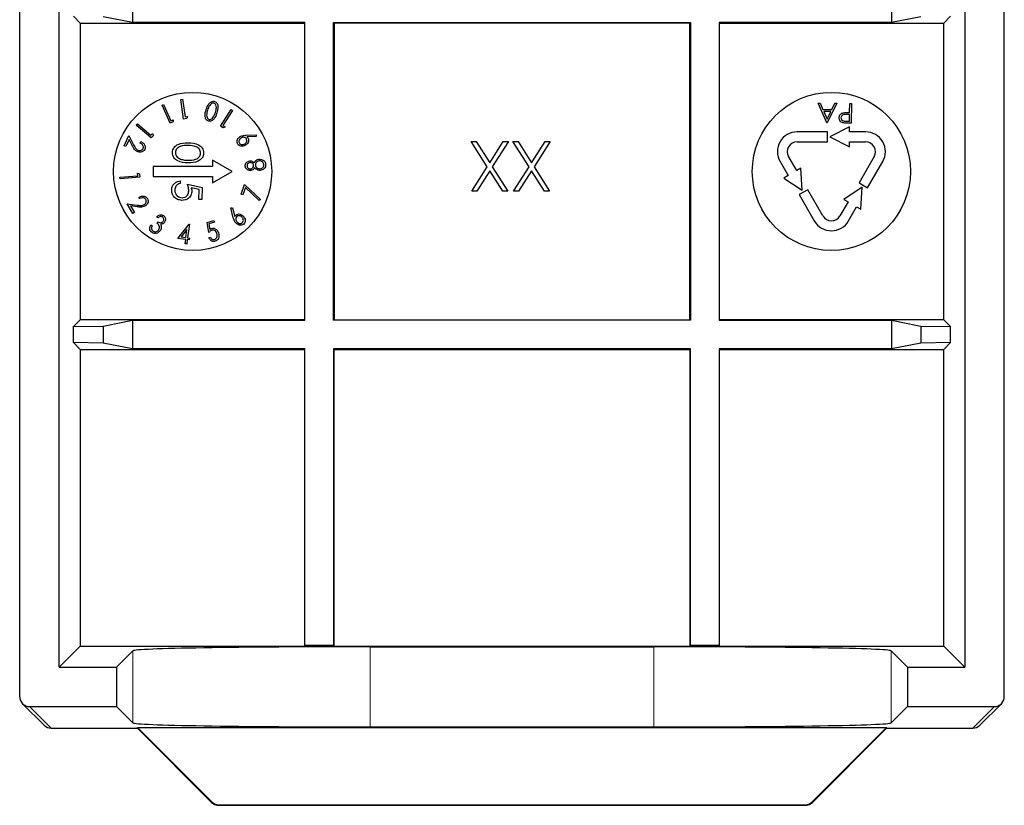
# Paper-space layout 'Blatt3' of a CAD drawing. Header units: millimetres. Extents: x 5 to 418, y 2 to 292.
# Tile 56 of 75: x 335.18 to 343.48, y 93.79 to 100.41. Entities that reach past the tile are written whole.
import ezdxf

# ---------------------------------------------------------------- set-up
doc = ezdxf.new("R2010")
doc.units = ezdxf.units.MM

psp = doc.layouts.new('Blatt3')

# ---------------------------------------------------------------- linework, layer by layer
at = {"color": 7, "linetype": 'Continuous', "lineweight": 25}
for p, q in [((335.1784, 94.7006), (335.1784, 101.8392)), ((335.5118, 94.9506), (335.5118, 101.8392)), ((343.145, 101.8392), (343.145, 94.9506)), ((343.4784, 94.7006), (343.4784, 101.8392)), ((336.1289, 100.6236), (336.1289, 100.3824)), ((342.5278, 100.6236), (342.5278, 100.3824)), ((335.631, 100.4362), (335.6892, 100.378)), ((336.1289, 100.3824), (335.881, 100.4318)), ((342.7757, 100.4318), (342.5278, 100.3824)), ((343.0257, 100.4362), (342.9675, 100.378)), ((335.6892, 100.378), (335.6892, 97.878)), ((335.6892, 100.378), (337.5784, 100.378)), ((337.5827, 100.3824), (336.1289, 100.3824)), ((337.5827, 100.3824), (337.5784, 100.378)), ((337.5784, 100.378), (337.5784, 97.878)), ((337.5827, 97.8736), (337.5827, 100.3824)), ((337.824, 100.3824), (340.8327, 100.3824)), ((337.824, 97.8736), (337.824, 100.3824)), ((337.824, 100.3824), (337.8284, 100.378)), ((337.8284, 100.378), (337.8284, 97.878)), ((340.8284, 100.378), (337.8284, 100.378)), ((340.8327, 100.3824), (340.8284, 100.378)), ((340.8284, 97.878), (340.8284, 100.378)), ((340.8327, 100.3824), (340.8327, 97.8736)), ((341.074, 100.3824), (341.0784, 100.378)), ((342.5278, 100.3824), (341.074, 100.3824)), ((341.074, 100.3824), (341.074, 97.8736)), ((341.0784, 100.378), (342.9675, 100.378)), ((341.0784, 97.878), (341.0784, 100.378)), ((342.9675, 97.878), (342.9675, 100.378)), ((336.3787, 99.6859), (336.3914, 99.6915)), ((336.4461, 99.534), (336.3787, 99.6859)), ((336.3914, 99.6915), (336.4521, 99.5545)), ((336.536, 99.7342), (336.5497, 99.7362)), ((336.5605, 99.5699), (336.536, 99.7342)), ((336.5497, 99.7362), (336.5719, 99.5881)), ((341.9834, 99.5371), (341.9085, 99.7047)), ((341.9085, 99.7047), (341.9248, 99.7045)), ((341.9248, 99.7045), (341.9488, 99.6508)), ((342.0666, 99.7028), (341.9855, 99.5371)), ((342.0243, 99.6499), (342.0503, 99.703)), ((342.0503, 99.703), (342.0666, 99.7028)), ((342.1746, 99.6245), (342.1756, 99.7014)), ((342.1756, 99.7014), (342.1905, 99.7013)), ((342.1905, 99.7013), (342.1885, 99.5346)), ((336.8706, 99.5101), (336.9606, 99.6497)), ((336.9722, 99.6423), (336.8909, 99.5163)), ((336.9606, 99.6497), (336.9722, 99.6423)), ((341.9488, 99.6508), (342.0243, 99.6499)), ((342.016, 99.6329), (341.9564, 99.6336)), ((341.9564, 99.6336), (341.985, 99.5696)), ((341.985, 99.5696), (342.016, 99.6329)), ((342.1744, 99.6074), (342.1453, 99.6081)), ((342.1627, 99.6247), (342.1746, 99.6245)), ((342.1738, 99.5519), (342.1744, 99.6074)), ((336.1616, 99.5184), (336.1704, 99.5288)), ((336.2874, 99.4116), (336.1616, 99.5184)), ((336.1704, 99.5288), (336.284, 99.4326)), ((336.4711, 99.5451), (336.4461, 99.534)), ((336.4521, 99.5545), (336.4721, 99.5633)), ((336.4721, 99.5633), (336.4711, 99.5451)), ((336.5877, 99.574), (336.5605, 99.5699)), ((336.5719, 99.5881), (336.5936, 99.5913)), ((336.5936, 99.5913), (336.5877, 99.574)), ((341.9855, 99.5371), (341.9834, 99.5371)), ((342.1433, 99.5522), (342.1738, 99.5519)), ((342.1885, 99.5346), (342.1558, 99.535)), ((336.284, 99.4326), (336.2981, 99.4492)), ((336.2981, 99.4492), (336.305, 99.4324)), ((336.8935, 99.4953), (336.8706, 99.5101)), ((336.8909, 99.5163), (336.9093, 99.5044)), ((336.9093, 99.5044), (336.8935, 99.4953)), ((337.0867, 99.4333), (337.1724, 99.4364)), ((337.1724, 99.4364), (337.1708, 99.4221)), ((341.9874, 99.4613), (341.7321, 99.4613)), ((341.9874, 99.378), (341.9874, 99.4613)), ((342.173, 99.503), (342.0063, 99.4197)), ((342.173, 99.4613), (342.173, 99.503)), ((342.3095, 99.4613), (342.173, 99.4613)), ((336.0592, 99.3449), (336.0991, 99.4304)), ((336.1008, 99.3962), (336.0737, 99.3381)), ((336.0991, 99.4304), (336.1387, 99.3533)), ((336.1266, 99.3461), (336.1008, 99.3962)), ((336.1953, 99.3672), (336.2009, 99.3792)), ((336.305, 99.4324), (336.2874, 99.4116)), ((337.1708, 99.4221), (337.0936, 99.4187)), ((338.9833, 99.3797), (339.0265, 99.3797)), ((339.1193, 99.1672), (338.9833, 99.3797)), ((339.0265, 99.3797), (339.1409, 99.2009)), ((339.1409, 99.2009), (339.2553, 99.3797)), ((339.2985, 99.3797), (339.1624, 99.1672)), ((339.2553, 99.3797), (339.2985, 99.3797)), ((339.3359, 99.3797), (339.379, 99.3797)), ((339.4719, 99.1672), (339.3359, 99.3797)), ((339.379, 99.3797), (339.4935, 99.2009)), ((339.4935, 99.2009), (339.6079, 99.3797)), ((339.6511, 99.3797), (339.515, 99.1672)), ((339.6079, 99.3797), (339.6511, 99.3797)), ((341.7321, 99.378), (341.9874, 99.378)), ((342.0063, 99.4197), (342.173, 99.3363)), ((342.173, 99.378), (342.3095, 99.378)), ((342.173, 99.3363), (342.173, 99.378)), ((336.0737, 99.3381), (336.0592, 99.3449)), ((336.9693, 99.128), (336.8027, 99.2242)), ((336.8027, 99.2242), (336.8027, 99.1697)), ((341.5878, 99.2113), (341.656, 99.0932)), ((341.7282, 99.1348), (341.6599, 99.253)), ((342.3816, 99.253), (342.254, 99.0319)), ((342.3261, 98.9902), (342.4538, 99.2113)), ((336.1732, 99.0921), (336.1713, 99.1138)), ((336.1713, 99.1138), (336.1882, 99.1069)), ((336.1882, 99.1069), (336.1906, 99.0798)), ((336.3027, 99.1697), (336.3027, 99.0863)), ((336.8027, 99.1697), (336.3027, 99.1697)), ((336.8027, 99.0318), (336.9693, 99.128)), ((338.9887, 98.963), (339.1193, 99.1672)), ((339.1409, 99.1334), (339.0318, 98.963)), ((339.25, 98.963), (339.1409, 99.1334)), ((339.1624, 99.1672), (339.2931, 98.963)), ((339.3412, 98.963), (339.4719, 99.1672)), ((339.4935, 99.1334), (339.3844, 98.963)), ((339.6026, 98.963), (339.4935, 99.1334)), ((339.515, 99.1672), (339.6457, 98.963)), ((341.7642, 99.1557), (341.7282, 99.1348)), ((341.7754, 98.9697), (341.7642, 99.1557)), ((336.0236, 99.079), (336.1732, 99.0921)), ((336.0248, 99.0653), (336.0236, 99.079)), ((336.1906, 99.0798), (336.0248, 99.0653)), ((336.3027, 99.0863), (336.8027, 99.0863)), ((336.5317, 99.0481), (336.5313, 99.0257)), ((336.5921, 99.0212), (336.7165, 98.993)), ((336.8027, 99.0863), (336.8027, 99.0318)), ((341.656, 99.0932), (341.6199, 99.0723)), ((341.6199, 99.0723), (341.7754, 98.9697)), ((342.254, 99.0319), (342.3261, 98.9902)), ((336.6905, 98.976), (336.625, 98.9908)), ((336.6887, 98.891), (336.6905, 98.976)), ((336.7165, 98.993), (336.7144, 98.8904)), ((337.0441, 98.9362), (337.0745, 99.019)), ((337.0587, 98.9308), (337.0441, 98.9362)), ((337.0817, 98.9933), (337.0587, 98.9308)), ((337.0745, 99.019), (337.2077, 98.8907)), ((337.1973, 98.8824), (337.0817, 98.9933)), ((339.0318, 98.963), (338.9887, 98.963)), ((339.2931, 98.963), (339.25, 98.963)), ((339.3844, 98.963), (339.3412, 98.963)), ((339.6457, 98.963), (339.6026, 98.963)), ((341.8209, 98.9741), (341.7488, 98.9325)), ((341.9486, 98.753), (341.8209, 98.9741)), ((342.2806, 98.9947), (342.1251, 98.892)), ((342.2694, 98.8087), (342.2806, 98.9947)), ((336.132, 98.7735), (336.0837, 98.8548)), ((336.0837, 98.8548), (336.1697, 98.844)), ((336.1902, 98.8986), (336.1834, 98.9101)), ((336.7144, 98.8904), (336.6887, 98.891)), ((337.2077, 98.8907), (337.1973, 98.8824)), ((341.7488, 98.9325), (341.8764, 98.7113)), ((342.1612, 98.8712), (342.0929, 98.753)), ((342.1251, 98.892), (342.1612, 98.8712)), ((336.1689, 98.8299), (336.1129, 98.8369)), ((336.1129, 98.8369), (336.1457, 98.7816)), ((336.1457, 98.7816), (336.132, 98.7735)), ((336.9571, 98.8212), (336.9715, 98.8227)), ((336.9793, 98.7378), (336.9571, 98.8212)), ((336.9715, 98.8227), (336.9919, 98.7477)), ((342.1651, 98.7113), (342.2333, 98.8295)), ((342.2333, 98.8295), (342.2694, 98.8087)), ((336.3443, 98.7368), (336.3323, 98.7446)), ((336.3372, 98.69), (336.3455, 98.7026)), ((336.7586, 98.6968), (336.8157, 98.7156)), ((336.7722, 98.6143), (336.7586, 98.6968)), ((336.8207, 98.7005), (336.7737, 98.6851)), ((336.8157, 98.7156), (336.8207, 98.7005)), ((336.2829, 98.6781), (336.2943, 98.6705)), ((336.5115, 98.5637), (336.6059, 98.6836)), ((336.5887, 98.6391), (336.539, 98.5761)), ((336.5796, 98.5707), (336.5887, 98.6391)), ((336.6087, 98.6832), (336.5934, 98.5688)), ((336.6059, 98.6836), (336.6087, 98.6832)), ((336.7737, 98.6851), (336.7813, 98.6398)), ((336.5775, 98.5549), (336.5115, 98.5637)), ((336.539, 98.5761), (336.5796, 98.5707)), ((336.5724, 98.5167), (336.5775, 98.5549)), ((336.5913, 98.5531), (336.5862, 98.5149)), ((336.6081, 98.5509), (336.5913, 98.5531)), ((336.5934, 98.5688), (336.6102, 98.5666)), ((336.6102, 98.5666), (336.6081, 98.5509)), ((336.7722, 98.5685), (336.7858, 98.5729)), ((336.5862, 98.5149), (336.5724, 98.5167)), ((335.6892, 97.878), (335.631, 97.8198)), ((337.5784, 97.878), (335.6892, 97.878)), ((335.881, 97.8242), (336.1289, 97.8736)), ((336.1289, 97.8736), (337.5827, 97.8736)), ((336.1289, 97.8736), (336.1289, 97.6324)), ((337.5827, 97.8736), (337.5784, 97.878)), ((337.824, 97.8736), (337.8284, 97.878)), ((340.8327, 97.8736), (337.824, 97.8736)), ((337.8284, 97.878), (340.8284, 97.878)), ((340.8327, 97.8736), (340.8284, 97.878)), ((341.074, 97.8736), (341.0784, 97.878)), ((341.074, 97.8736), (342.5278, 97.8736)), ((342.9675, 97.878), (341.0784, 97.878)), ((342.5278, 97.8736), (342.7757, 97.8242)), ((342.5278, 97.8736), (342.5278, 97.6324)), ((342.9675, 97.878), (343.0257, 97.8198)), ((335.631, 97.8198), (335.881, 97.8242)), ((335.631, 97.6862), (335.631, 97.8198)), ((335.881, 97.8242), (335.881, 97.6818)), ((342.7757, 97.8242), (343.0257, 97.8198)), ((342.7757, 97.8242), (342.7757, 97.6818)), ((343.0257, 97.6862), (343.0257, 97.8198)), ((335.631, 97.6862), (335.6892, 97.628)), ((335.881, 97.6818), (335.631, 97.6862)), ((335.6892, 97.628), (335.6892, 95.128)), ((335.6892, 97.628), (337.5784, 97.628)), ((336.1289, 97.6324), (335.881, 97.6818)), ((337.5827, 97.6324), (336.1289, 97.6324)), ((337.5827, 97.6324), (337.5784, 97.628)), ((337.5784, 97.628), (337.5784, 95.128)), ((337.5827, 95.1324), (337.5827, 97.6324)), ((340.8327, 97.6324), (337.824, 97.6324)), ((337.824, 97.6324), (337.824, 95.1324)), ((337.824, 97.6324), (337.8284, 97.628)), ((337.8284, 95.128), (337.8284, 97.628)), ((337.8284, 97.628), (340.8284, 97.628)), ((340.8327, 97.6324), (340.8284, 97.628)), ((340.8284, 97.628), (340.8284, 95.128)), ((340.8327, 95.1324), (340.8327, 97.6324)), ((341.074, 97.6324), (341.0784, 97.628)), ((342.5278, 97.6324), (341.074, 97.6324)), ((341.074, 97.6324), (341.074, 95.1324)), ((341.0784, 97.628), (342.9675, 97.628)), ((341.0784, 95.128), (341.0784, 97.628)), ((342.7757, 97.6818), (342.5278, 97.6324)), ((343.0257, 97.6862), (342.7757, 97.6818)), ((343.0257, 97.6862), (342.9675, 97.628)), ((342.9675, 95.128), (342.9675, 97.628)), ((335.6892, 95.128), (335.5118, 94.9506)), ((335.6892, 95.128), (337.5784, 95.128)), ((337.5827, 95.1324), (337.5784, 95.128)), ((337.5784, 95.128), (337.8284, 95.128)), ((337.824, 95.1324), (337.5827, 95.1324)), ((337.824, 95.1324), (337.8284, 95.128)), ((337.8284, 95.128), (340.8284, 95.128)), ((338.1321, 95.1222), (340.5247, 95.1222)), ((340.8327, 95.1324), (340.8284, 95.128)), ((340.8284, 95.128), (341.0784, 95.128)), ((341.074, 95.1324), (340.8327, 95.1324)), ((341.074, 95.1324), (341.0784, 95.128)), ((341.0784, 95.128), (342.9675, 95.128)), ((343.145, 94.9506), (342.9675, 95.128)), ((335.9951, 94.9506), (336.1324, 95.0879)), ((342.5244, 95.0879), (342.6617, 94.9506)), ((335.5118, 94.9506), (335.9951, 94.9506)), ((335.9951, 94.9506), (335.9951, 94.6172)), ((342.6617, 94.9506), (343.145, 94.9506)), ((342.6617, 94.9506), (342.6617, 94.6172)), ((335.2028, 94.6416), (335.3846, 94.4598)), ((343.2721, 94.4598), (343.454, 94.6416)), ((335.2618, 94.6172), (335.9951, 94.6172)), ((335.9951, 94.6172), (336.1324, 94.4799)), ((342.5244, 94.4799), (342.6617, 94.6172)), ((342.6617, 94.6172), (343.395, 94.6172)), ((335.4436, 94.4354), (336.1707, 94.4354)), ((336.1707, 94.4354), (336.1725, 94.4398)), ((336.1707, 94.4354), (336.7964, 93.8098)), ((336.1725, 94.4398), (342.4843, 94.4398)), ((336.1725, 94.4398), (336.7982, 93.8141)), ((338.1321, 94.4456), (340.5247, 94.4456)), ((341.8586, 93.8141), (342.4843, 94.4398)), ((341.8604, 93.8098), (342.4861, 94.4354)), ((342.4861, 94.4354), (342.4843, 94.4398)), ((342.4861, 94.4354), (343.2132, 94.4354)), ((336.8553, 93.7854), (341.8015, 93.7854)), ((336.8571, 93.7897), (341.7997, 93.7897))]:
    psp.add_line(p, q, dxfattribs=at)
at = {"color": 7, "linetype": 'Continuous', "lineweight": 18}
for p, q in [((338.1321, 95.1222), (338.1321, 94.4456)), ((340.5247, 95.1222), (340.5247, 94.4456)), ((336.1324, 95.0879), (336.1324, 94.4799)), ((342.5244, 95.0879), (342.5244, 94.4799)), ((335.2618, 94.6172), (335.4436, 94.4354)), ((343.2132, 94.4354), (343.395, 94.6172)), ((336.7964, 93.8098), (336.7982, 93.8141)), ((341.8586, 93.8141), (341.8604, 93.8098)), ((336.8571, 93.7897), (336.8553, 93.7854)), ((341.8015, 93.7854), (341.7997, 93.7897))]:
    psp.add_line(p, q, dxfattribs=at)
at = {"color": 7, "linetype": 'Continuous', "lineweight": 25}
for centre in [(336.636, 99.128), (342.0208, 99.128)]:
    psp.add_circle(centre, 0.6667, dxfattribs=at)
for centre, radius, start, end in [((341.7321, 99.2947), 0.1667, 90, 210), ((342.3095, 99.2947), 0.1667, 330, 90), ((341.7321, 99.2947), 0.0833, 90, 210), ((342.3095, 99.2947), 0.0833, 330, 90), ((342.0208, 98.7947), 0.1667, 210, 330), ((342.0208, 98.7947), 0.0833, 210, 330), ((335.4436, 94.5187), 0.0833, 225, 270), ((343.2132, 94.5187), 0.0833, 270, 315), ((336.8553, 93.8687), 0.0833, 225, 270), ((341.8015, 93.8687), 0.0833, 270, 315)]:
    psp.add_arc(centre, radius, start, end, dxfattribs=at)
at = {"color": 7, "linetype": 'Continuous', "lineweight": 18}
for centre, start, end in [((335.4435, 94.5187), 225.00151, 270.01956), ((343.2132, 94.5187), 269.98044, 314.99849), ((336.8553, 93.8687), 225.00748, 269.99252), ((341.8015, 93.8687), 270.00748, 314.99252)]:
    psp.add_arc(centre, 0.0833, start, end, dxfattribs=at)
at = {"color": 7, "linetype": 'Continuous', "lineweight": 25}
for centre, major_axis, ratio, start_param, end_param in [((338.1321, 95.0873), (2, 0), 0.017455, 1.570796, 3.124139), ((340.5247, 95.0873), (2, 0), 0.017455, 0.017453, 1.570796), ((335.2617, 94.7006), (0.0589, -0.0589), 0.999695, 3.926839, 5.497939), ((343.395, 94.7006), (-0.0589, -0.0589), 0.999695, 0.785246, 2.356347), ((338.1321, 94.4805), (2, 0), 0.017455, 3.159046, 4.712389), ((340.5247, 94.4805), (2, 0), 0.017455, 4.712389, 6.265732), ((336.8571, 93.873), (0.0319, 0.077), 0.999822, 2.748957, 3.534229), ((341.7997, 93.873), (0.0319, -0.077), 0.999822, 5.890549, 6.675821)]:
    psp.add_ellipse(centre, major_axis=major_axis, ratio=ratio, start_param=start_param, end_param=end_param, dxfattribs=at)
for points, knots in [([(336.7499, 99.6494), (336.756, 99.6669), (336.7652, 99.6932), (336.79, 99.7153), (336.808, 99.7207), (336.8171, 99.7189), (336.8216, 99.718)], [0, 0, 0, 0, 0.500354, 0.749719, 0.874939, 1, 1, 1, 1]), ([(336.78, 99.6849), (336.776, 99.6779), (336.7688, 99.6655), (336.7643, 99.6518), (336.7624, 99.6458)], [0, 0, 0, 0, 0.559735, 1, 1, 1, 1]), ([(336.8167, 99.7039), (336.8125, 99.7044), (336.8043, 99.7055), (336.7904, 99.6986), (336.784, 99.6901), (336.78, 99.6849)], [0, 0, 0, 0, 0.279071, 0.559449, 1, 1, 1, 1]), ([(336.8276, 99.6254), (336.8319, 99.6395), (336.8384, 99.6605), (336.8347, 99.6864), (336.8266, 99.699), (336.82, 99.7022), (336.8167, 99.7039)], [0, 0, 0, 0, 0.500919, 0.750212, 0.875371, 1, 1, 1, 1]), ([(336.8216, 99.718), (336.8258, 99.7162), (336.8343, 99.7125), (336.8459, 99.6977), (336.8527, 99.6655), (336.8451, 99.6389), (336.84, 99.6212)], [0, 0, 0, 0, 0.125022, 0.250201, 0.499437, 1, 1, 1, 1]), ([(336.7696, 99.552), (336.7654, 99.5538), (336.7569, 99.5575), (336.7451, 99.5723), (336.7376, 99.6046), (336.7449, 99.6315), (336.7499, 99.6494)], [0, 0, 0, 0, 0.125085, 0.250332, 0.499708, 1, 1, 1, 1]), ([(336.7624, 99.6458), (336.7585, 99.6317), (336.7526, 99.6106), (336.7559, 99.5847), (336.764, 99.5721), (336.7706, 99.5688), (336.7739, 99.5672)], [0, 0, 0, 0, 0.500752, 0.750172, 0.875333, 1, 1, 1, 1]), ([(336.84, 99.6212), (336.8341, 99.6036), (336.8253, 99.5774), (336.8011, 99.5549), (336.7832, 99.5493), (336.7741, 99.5511), (336.7696, 99.552)], [0, 0, 0, 0, 0.500588, 0.749778, 0.874957, 1, 1, 1, 1]), ([(336.7739, 99.5672), (336.7775, 99.5666), (336.7848, 99.5655), (336.7987, 99.5712), (336.8164, 99.5904), (336.8231, 99.6114), (336.8276, 99.6254)], [0, 0, 0, 0, 0.124645, 0.249784, 0.499032, 1, 1, 1, 1]), ([(342.0865, 99.5806), (342.087, 99.586), (342.0879, 99.597), (342.0964, 99.6103), (342.1079, 99.6188), (342.1161, 99.6212), (342.1203, 99.6224)], [0, 0, 0, 0, 0.280099, 0.559324, 0.779458, 1, 1, 1, 1]), ([(342.1453, 99.6081), (342.1351, 99.6083), (342.1224, 99.6085), (342.11, 99.6003), (342.1035, 99.5927), (342.1023, 99.5854), (342.1015, 99.5804)], [0, 0, 0, 0, 0.4997206, 0.6253498, 0.7510825, 1, 1, 1, 1]), ([(342.1203, 99.6224), (342.1282, 99.6233), (342.1423, 99.6249), (342.1565, 99.6247), (342.1627, 99.6247)], [0, 0, 0, 0, 0.559694, 1, 1, 1, 1]), ([(342.1179, 99.538), (342.1129, 99.5399), (342.1028, 99.5436), (342.0924, 99.555), (342.0871, 99.5679), (342.0867, 99.5763), (342.0865, 99.5806)], [0, 0, 0, 0, 0.279705, 0.559381, 0.779509, 1, 1, 1, 1]), ([(342.1015, 99.5804), (342.1022, 99.5756), (342.1032, 99.5684), (342.1092, 99.5608), (342.1209, 99.5523), (342.1333, 99.5523), (342.1433, 99.5522)], [0, 0, 0, 0, 0.248969, 0.374729, 0.500383, 1, 1, 1, 1]), ([(342.1558, 99.535), (342.1487, 99.5351), (342.136, 99.5352), (342.1234, 99.5371), (342.1179, 99.538)], [0, 0, 0, 0, 0.5603137, 1, 1, 1, 1]), ([(336.1387, 99.3533), (336.1418, 99.3474), (336.1468, 99.3376), (336.1548, 99.3245), (336.1632, 99.3144), (336.1708, 99.3102), (336.1746, 99.308)], [0, 0, 0, 0, 0.340356, 0.560561, 0.780283, 1, 1, 1, 1]), ([(336.2183, 99.3209), (336.2195, 99.3243), (336.2219, 99.3311), (336.2201, 99.342), (336.2127, 99.3559), (336.2025, 99.3625), (336.1953, 99.3672)], [0, 0, 0, 0, 0.186786, 0.373589, 0.560709, 1, 1, 1, 1]), ([(336.2009, 99.3792), (336.2075, 99.3754), (336.2206, 99.3677), (336.2329, 99.3501), (336.238, 99.3306), (336.2342, 99.3192), (336.2323, 99.3135)], [0, 0, 0, 0, 0.280613, 0.560469, 0.78036, 1, 1, 1, 1]), ([(336.4662, 99.2884), (336.467, 99.2957), (336.4685, 99.3102), (336.4821, 99.3365), (336.5248, 99.3685), (336.5695, 99.3689), (336.5993, 99.3692)], [0, 0, 0, 0, 0.125551, 0.25109, 0.50025, 1, 1, 1, 1]), ([(336.5993, 99.3692), (336.6291, 99.3676), (336.6664, 99.3656), (336.7035, 99.3416), (336.718, 99.325), (336.7277, 99.3049), (336.7286, 99.2902), (336.729, 99.2829)], [0, 0, 0, 0, 0.498702, 0.624177, 0.749467, 0.874745, 1, 1, 1, 1]), ([(337.0159, 99.3592), (337.0133, 99.3656), (337.0081, 99.3785), (337.0139, 99.3977), (337.0241, 99.4121), (337.0328, 99.4183), (337.0372, 99.4215)], [0, 0, 0, 0, 0.2785417, 0.5580677, 0.7789933, 1, 1, 1, 1]), ([(337.0819, 99.3489), (337.0757, 99.3458), (337.0632, 99.3395), (337.0434, 99.3397), (337.0263, 99.3464), (337.0194, 99.3549), (337.0159, 99.3592)], [0, 0, 0, 0, 0.280377, 0.560037, 0.780268, 1, 1, 1, 1]), ([(337.0445, 99.4102), (337.0407, 99.4074), (337.0331, 99.4018), (337.0272, 99.3897), (337.0254, 99.3774), (337.0285, 99.3706), (337.03, 99.3672)], [0, 0, 0, 0, 0.280318, 0.560321, 0.780338, 1, 1, 1, 1]), ([(337.03, 99.3672), (337.0331, 99.3636), (337.0394, 99.3563), (337.0529, 99.3539), (337.065, 99.3553), (337.0716, 99.3587), (337.0749, 99.3605)], [0, 0, 0, 0, 0.278366, 0.558377, 0.779079, 1, 1, 1, 1]), ([(337.0372, 99.4215), (337.046, 99.4254), (337.0619, 99.4323), (337.0791, 99.433), (337.0867, 99.4333)], [0, 0, 0, 0, 0.558734, 1, 1, 1, 1]), ([(337.0894, 99.4034), (337.0862, 99.407), (337.08, 99.4142), (337.0665, 99.4167), (337.0544, 99.4154), (337.0478, 99.4119), (337.0445, 99.4102)], [0, 0, 0, 0, 0.278322, 0.558252, 0.779007, 1, 1, 1, 1]), ([(337.0749, 99.3605), (337.0787, 99.3633), (337.0864, 99.3688), (337.0923, 99.3809), (337.094, 99.3932), (337.0909, 99.4), (337.0894, 99.4034)], [0, 0, 0, 0, 0.280343, 0.560391, 0.78042, 1, 1, 1, 1]), ([(337.1034, 99.4082), (337.1058, 99.402), (337.1107, 99.3897), (337.1032, 99.366), (337.09, 99.3554), (337.0819, 99.3489)], [0, 0, 0, 0, 0.2792392, 0.5603873, 1, 1, 1, 1]), ([(337.0936, 99.4187), (337.0957, 99.417), (337.0994, 99.4139), (337.1022, 99.41), (337.1034, 99.4082)], [0, 0, 0, 0, 0.560037, 1, 1, 1, 1]), ([(336.1692, 99.2957), (336.1626, 99.2996), (336.1516, 99.306), (336.1412, 99.3203), (336.1335, 99.3329), (336.1289, 99.3417), (336.1266, 99.3461)], [0, 0, 0, 0, 0.339027, 0.55919, 0.779581, 1, 1, 1, 1]), ([(336.2323, 99.3135), (336.2285, 99.3077), (336.2211, 99.2959), (336.202, 99.2899), (336.1843, 99.2899), (336.1742, 99.2937), (336.1692, 99.2957)], [0, 0, 0, 0, 0.278838, 0.558333, 0.779071, 1, 1, 1, 1]), ([(336.1746, 99.308), (336.1791, 99.3064), (336.1881, 99.3033), (336.2014, 99.3055), (336.2125, 99.3113), (336.2164, 99.3177), (336.2183, 99.3209)], [0, 0, 0, 0, 0.28012, 0.560051, 0.780054, 1, 1, 1, 1]), ([(336.5957, 99.1994), (336.5657, 99.2014), (336.5208, 99.2044), (336.4801, 99.2393), (336.4676, 99.2663), (336.4667, 99.281), (336.4662, 99.2884)], [0, 0, 0, 0, 0.499407, 0.748743, 0.874372, 1, 1, 1, 1]), ([(336.5989, 99.3468), (336.5755, 99.3471), (336.5405, 99.3475), (336.5059, 99.3243), (336.4941, 99.3042), (336.4926, 99.2928), (336.4919, 99.2871)], [0, 0, 0, 0, 0.5002912, 0.749086, 0.8746062, 1, 1, 1, 1]), ([(336.4919, 99.2871), (336.4926, 99.2803), (336.494, 99.2666), (336.5078, 99.2452), (336.5239, 99.2374), (336.5336, 99.2326)], [0, 0, 0, 0, 0.280257, 0.560781, 1, 1, 1, 1]), ([(336.729, 99.2829), (336.7283, 99.2756), (336.7268, 99.2609), (336.7132, 99.2343), (336.6708, 99.2014), (336.6257, 99.2002), (336.5957, 99.1994)], [0, 0, 0, 0, 0.1256, 0.251197, 0.500581, 1, 1, 1, 1]), ([(336.5963, 99.2218), (336.6195, 99.2223), (336.6543, 99.2229), (336.6891, 99.2456), (336.7012, 99.2656), (336.7026, 99.277), (336.7033, 99.2827)], [0, 0, 0, 0, 0.500072, 0.749021, 0.874598, 1, 1, 1, 1]), ([(336.7033, 99.2827), (336.7029, 99.2884), (336.702, 99.2999), (336.6935, 99.3153), (336.6815, 99.3277), (336.6514, 99.3449), (336.6222, 99.3459), (336.5989, 99.3468)], [0, 0, 0, 0, 0.125139, 0.250418, 0.375519, 0.500847, 1, 1, 1, 1]), ([(336.5336, 99.2326), (336.5451, 99.2292), (336.5656, 99.223), (336.5869, 99.2222), (336.5963, 99.2218)], [0, 0, 0, 0, 0.559599, 1, 1, 1, 1]), ([(337.079, 99.1726), (337.0793, 99.1788), (337.0799, 99.1911), (337.0908, 99.2052), (337.1042, 99.2138), (337.1137, 99.2156), (337.1184, 99.2165)], [0, 0, 0, 0, 0.279089, 0.558655, 0.779335, 1, 1, 1, 1]), ([(337.1191, 99.2025), (337.1153, 99.2016), (337.1076, 99.1998), (337.0989, 99.1924), (337.0947, 99.1829), (337.0949, 99.1767), (337.095, 99.1735)], [0, 0, 0, 0, 0.279754, 0.559695, 0.779479, 1, 1, 1, 1]), ([(337.1184, 99.2165), (337.1223, 99.2166), (337.1302, 99.2168), (337.1439, 99.2121), (337.151, 99.2047), (337.1553, 99.2002)], [0, 0, 0, 0, 0.280538, 0.560793, 1, 1, 1, 1]), ([(337.1507, 99.1795), (337.1496, 99.1834), (337.1475, 99.1913), (337.1384, 99.1988), (337.1287, 99.2025), (337.1223, 99.2025), (337.1191, 99.2025)], [0, 0, 0, 0, 0.27891, 0.558484, 0.779287, 1, 1, 1, 1]), ([(337.1553, 99.2002), (337.1581, 99.2056), (337.1628, 99.2144), (337.1734, 99.2235), (337.1841, 99.2287), (337.1918, 99.2299), (337.1957, 99.2305)], [0, 0, 0, 0, 0.339754, 0.559634, 0.779751, 1, 1, 1, 1]), ([(337.1974, 99.2167), (337.1925, 99.2157), (337.1828, 99.2135), (337.1722, 99.2041), (337.1656, 99.1929), (337.1655, 99.185), (337.1655, 99.1811)], [0, 0, 0, 0, 0.279796, 0.559918, 0.780093, 1, 1, 1, 1]), ([(337.1957, 99.2305), (337.2025, 99.2306), (337.2146, 99.2309), (337.2254, 99.2257), (337.2302, 99.2234)], [0, 0, 0, 0, 0.5596518, 1, 1, 1, 1]), ([(337.236, 99.1873), (337.235, 99.1923), (337.2329, 99.2024), (337.2216, 99.2121), (337.2094, 99.217), (337.2014, 99.2168), (337.1974, 99.2167)], [0, 0, 0, 0, 0.279553, 0.558594, 0.779234, 1, 1, 1, 1]), ([(337.2054, 99.151), (337.2103, 99.1521), (337.22, 99.1542), (337.2309, 99.1636), (337.2362, 99.1755), (337.2361, 99.1833), (337.236, 99.1873)], [0, 0, 0, 0, 0.27999, 0.559357, 0.779482, 1, 1, 1, 1]), ([(337.2515, 99.1886), (337.2516, 99.1813), (337.2518, 99.1667), (337.2386, 99.1502), (337.2229, 99.1402), (337.2118, 99.1382), (337.2062, 99.1371)], [0, 0, 0, 0, 0.279834, 0.558404, 0.779241, 1, 1, 1, 1]), ([(337.2302, 99.2234), (337.2335, 99.2211), (337.2401, 99.2166), (337.2485, 99.2048), (337.2504, 99.1947), (337.2515, 99.1886)], [0, 0, 0, 0, 0.280481, 0.560682, 1, 1, 1, 1]), ([(337.1259, 99.1359), (337.1197, 99.1361), (337.1073, 99.1365), (337.092, 99.1456), (337.082, 99.1583), (337.08, 99.1678), (337.079, 99.1726)], [0, 0, 0, 0, 0.279728, 0.559451, 0.77981, 1, 1, 1, 1]), ([(337.095, 99.1735), (337.0958, 99.1696), (337.0975, 99.1618), (337.1059, 99.154), (337.1152, 99.1498), (337.1215, 99.1498), (337.1246, 99.1499)], [0, 0, 0, 0, 0.279551, 0.559057, 0.779428, 1, 1, 1, 1]), ([(337.1246, 99.1499), (337.1286, 99.1508), (337.1366, 99.1527), (337.145, 99.1606), (337.1505, 99.1698), (337.1506, 99.1762), (337.1507, 99.1795)], [0, 0, 0, 0, 0.279497, 0.559694, 0.779993, 1, 1, 1, 1]), ([(337.1593, 99.1596), (337.1573, 99.1561), (337.1533, 99.1492), (337.1422, 99.1396), (337.1321, 99.1373), (337.1259, 99.1359)], [0, 0, 0, 0, 0.280846, 0.561328, 1, 1, 1, 1]), ([(337.2062, 99.1371), (337.1999, 99.1371), (337.1896, 99.137), (337.1763, 99.1426), (337.1668, 99.1502), (337.1618, 99.1565), (337.1593, 99.1596)], [0, 0, 0, 0, 0.339366, 0.559457, 0.779606, 1, 1, 1, 1]), ([(337.1655, 99.1811), (337.1667, 99.176), (337.1691, 99.1657), (337.1807, 99.1561), (337.1931, 99.1508), (337.2013, 99.151), (337.2054, 99.151)], [0, 0, 0, 0, 0.279057, 0.558794, 0.779369, 1, 1, 1, 1]), ([(336.4596, 98.9733), (336.461, 98.984), (336.4636, 99.0054), (336.4832, 99.0292), (336.5069, 99.0437), (336.5234, 99.0467), (336.5317, 99.0481)], [0, 0, 0, 0, 0.279625, 0.559019, 0.77938, 1, 1, 1, 1]), ([(336.5313, 99.0257), (336.5242, 99.0239), (336.51, 99.0203), (336.4954, 99.0054), (336.4871, 98.9885), (336.4858, 98.9772), (336.4852, 98.9715)], [0, 0, 0, 0, 0.28005, 0.559166, 0.779583, 1, 1, 1, 1]), ([(336.6037, 98.9659), (336.6029, 98.9765), (336.6013, 98.9954), (336.5949, 99.0133), (336.5921, 99.0212)], [0, 0, 0, 0, 0.559416, 1, 1, 1, 1]), ([(336.5459, 98.8843), (336.5329, 98.8861), (336.5071, 98.8895), (336.4774, 98.9126), (336.4613, 98.9427), (336.4602, 98.9631), (336.4596, 98.9733)], [0, 0, 0, 0, 0.279864, 0.559271, 0.779424, 1, 1, 1, 1]), ([(336.4852, 98.9715), (336.4861, 98.9621), (336.488, 98.9433), (336.5046, 98.9221), (336.5252, 98.909), (336.5399, 98.9075), (336.5473, 98.9067)], [0, 0, 0, 0, 0.279617, 0.559357, 0.779559, 1, 1, 1, 1]), ([(336.6293, 98.9613), (336.6278, 98.9494), (336.6247, 98.9255), (336.6017, 98.8997), (336.574, 98.8856), (336.5553, 98.8848), (336.5459, 98.8843)], [0, 0, 0, 0, 0.279688, 0.559025, 0.779292, 1, 1, 1, 1]), ([(336.5473, 98.9067), (336.556, 98.9075), (336.5733, 98.909), (336.5924, 98.9254), (336.6021, 98.9456), (336.6032, 98.9591), (336.6037, 98.9659)], [0, 0, 0, 0, 0.279539, 0.558617, 0.779047, 1, 1, 1, 1]), ([(336.625, 98.9908), (336.6264, 98.9854), (336.6289, 98.9757), (336.6292, 98.9657), (336.6293, 98.9613)], [0, 0, 0, 0, 0.5600642, 1, 1, 1, 1]), ([(336.1834, 98.9101), (336.1902, 98.9134), (336.204, 98.9199), (336.2255, 98.9201), (336.2444, 98.9133), (336.2517, 98.9037), (336.2554, 98.8989)], [0, 0, 0, 0, 0.2806143, 0.5604431, 0.7803552, 1, 1, 1, 1]), ([(336.2414, 98.8915), (336.2379, 98.8957), (336.2309, 98.9041), (336.2107, 98.9073), (336.198, 98.9019), (336.1902, 98.8986)], [0, 0, 0, 0, 0.278938, 0.559081, 1, 1, 1, 1]), ([(336.2274, 98.8481), (336.2312, 98.8509), (336.2389, 98.8566), (336.2447, 98.8688), (336.2461, 98.8812), (336.243, 98.8881), (336.2414, 98.8915)], [0, 0, 0, 0, 0.280118, 0.55997, 0.779982, 1, 1, 1, 1]), ([(336.2554, 98.8989), (336.2581, 98.8925), (336.2636, 98.8797), (336.2578, 98.8605), (336.248, 98.8459), (336.2391, 98.8397), (336.2346, 98.8366)], [0, 0, 0, 0, 0.278897, 0.558314, 0.779051, 1, 1, 1, 1]), ([(336.2346, 98.8366), (336.2277, 98.8333), (336.2162, 98.8279), (336.1985, 98.8273), (336.1837, 98.8282), (336.1739, 98.8293), (336.1689, 98.8299)], [0, 0, 0, 0, 0.338987, 0.559154, 0.779563, 1, 1, 1, 1]), ([(336.1697, 98.844), (336.1764, 98.8432), (336.1873, 98.8419), (336.2026, 98.841), (336.2157, 98.8423), (336.2235, 98.8462), (336.2274, 98.8481)], [0, 0, 0, 0, 0.340376, 0.560583, 0.780282, 1, 1, 1, 1]), ([(337, 98.7598), (337.0055, 98.7635), (337.0166, 98.7709), (337.0414, 98.7686), (337.0547, 98.758), (337.0629, 98.7516)], [0, 0, 0, 0, 0.279205, 0.560335, 1, 1, 1, 1]), ([(336.3323, 98.7446), (336.3368, 98.7487), (336.3456, 98.757), (336.3613, 98.7635), (336.3772, 98.7642), (336.3857, 98.7598), (336.3899, 98.7576)], [0, 0, 0, 0, 0.280726, 0.560477, 0.780265, 1, 1, 1, 1]), ([(336.3515, 98.6373), (336.354, 98.6425), (336.3591, 98.6528), (336.3564, 98.6747), (336.3445, 98.6842), (336.3372, 98.69)], [0, 0, 0, 0, 0.280509, 0.560297, 1, 1, 1, 1]), ([(336.3811, 98.7442), (336.3776, 98.7458), (336.3707, 98.7492), (336.3568, 98.7462), (336.349, 98.7404), (336.3443, 98.7368)], [0, 0, 0, 0, 0.279195, 0.558741, 1, 1, 1, 1]), ([(336.3455, 98.7026), (336.3495, 98.7005), (336.3573, 98.6963), (336.3701, 98.6955), (336.3812, 98.6997), (336.3856, 98.7051), (336.3879, 98.7079)], [0, 0, 0, 0, 0.280439, 0.560399, 0.780021, 1, 1, 1, 1]), ([(336.4, 98.6998), (336.3977, 98.6968), (336.3932, 98.6909), (336.3818, 98.6833), (336.3722, 98.6821), (336.3663, 98.6814)], [0, 0, 0, 0, 0.280619, 0.561007, 1, 1, 1, 1]), ([(336.3879, 98.7079), (336.3896, 98.7113), (336.3931, 98.7182), (336.3924, 98.7293), (336.3882, 98.7385), (336.3835, 98.7423), (336.3811, 98.7442)], [0, 0, 0, 0, 0.279907, 0.559807, 0.77977, 1, 1, 1, 1]), ([(336.3899, 98.7576), (336.3945, 98.7535), (336.4037, 98.7454), (336.4082, 98.7283), (336.4067, 98.7125), (336.4022, 98.704), (336.4, 98.6998)], [0, 0, 0, 0, 0.2792729, 0.5589246, 0.7794674, 1, 1, 1, 1]), ([(337.0016, 98.6919), (336.9959, 98.6998), (336.9857, 98.7137), (336.9812, 98.7304), (336.9793, 98.7378)], [0, 0, 0, 0, 0.55878, 1, 1, 1, 1]), ([(336.9919, 98.7477), (336.9931, 98.7502), (336.9952, 98.7546), (336.9985, 98.7582), (337, 98.7598)], [0, 0, 0, 0, 0.560106, 1, 1, 1, 1]), ([(337.0077, 98.7469), (337.0049, 98.7431), (336.9991, 98.7354), (336.9999, 98.7216), (337.0039, 98.71), (337.0088, 98.7044), (337.0112, 98.7015)], [0, 0, 0, 0, 0.278375, 0.558341, 0.779029, 1, 1, 1, 1]), ([(337.0672, 98.6846), (337.0615, 98.6806), (337.0501, 98.6728), (337.0241, 98.6743), (337.0101, 98.6852), (337.0016, 98.6919)], [0, 0, 0, 0, 0.27964, 0.560233, 1, 1, 1, 1]), ([(337.0531, 98.742), (337.0495, 98.7451), (337.0423, 98.7514), (337.0292, 98.7546), (337.0167, 98.7537), (337.0107, 98.7492), (337.0077, 98.7469)], [0, 0, 0, 0, 0.280391, 0.560267, 0.780317, 1, 1, 1, 1]), ([(337.0112, 98.7015), (337.0147, 98.6984), (337.0219, 98.6921), (337.0349, 98.6889), (337.0474, 98.6898), (337.0534, 98.6943), (337.0564, 98.6965)], [0, 0, 0, 0, 0.280405, 0.560413, 0.780383, 1, 1, 1, 1]), ([(337.0564, 98.6965), (337.0593, 98.7004), (337.065, 98.7081), (337.0643, 98.7219), (337.0603, 98.7334), (337.0555, 98.7391), (337.0531, 98.742)], [0, 0, 0, 0, 0.278324, 0.558262, 0.779056, 1, 1, 1, 1]), ([(337.0629, 98.7516), (337.0673, 98.7461), (337.0762, 98.7353), (337.0805, 98.7157), (337.0776, 98.6975), (337.0707, 98.6889), (337.0672, 98.6846)], [0, 0, 0, 0, 0.28042, 0.560078, 0.780227, 1, 1, 1, 1]), ([(336.2945, 98.6124), (336.2892, 98.6168), (336.2786, 98.6258), (336.2729, 98.6512), (336.2791, 98.6679), (336.2829, 98.6781)], [0, 0, 0, 0, 0.2798176, 0.5596977, 1, 1, 1, 1]), ([(336.2943, 98.6705), (336.2926, 98.666), (336.2897, 98.6578), (336.29, 98.6492), (336.2902, 98.6454)], [0, 0, 0, 0, 0.560685, 1, 1, 1, 1]), ([(336.2902, 98.6454), (336.2915, 98.6409), (336.294, 98.6329), (336.3006, 98.6279), (336.3035, 98.6257)], [0, 0, 0, 0, 0.558586, 1, 1, 1, 1]), ([(336.3637, 98.6309), (336.359, 98.6251), (336.3494, 98.6135), (336.3299, 98.6048), (336.3102, 98.6042), (336.2997, 98.6096), (336.2945, 98.6124)], [0, 0, 0, 0, 0.2801547, 0.5599713, 0.7799976, 1, 1, 1, 1]), ([(336.3035, 98.6257), (336.3082, 98.6233), (336.3175, 98.6185), (336.3323, 98.6212), (336.344, 98.6277), (336.349, 98.6341), (336.3515, 98.6373)], [0, 0, 0, 0, 0.279489, 0.558705, 0.77927, 1, 1, 1, 1]), ([(336.3723, 98.6605), (336.372, 98.6546), (336.3713, 98.644), (336.366, 98.6349), (336.3637, 98.6309)], [0, 0, 0, 0, 0.559473, 1, 1, 1, 1]), ([(336.3663, 98.6814), (336.3682, 98.6777), (336.3715, 98.6711), (336.3721, 98.6637), (336.3723, 98.6605)], [0, 0, 0, 0, 0.559723, 1, 1, 1, 1]), ([(336.7976, 98.6321), (336.7924, 98.6295), (336.783, 98.6249), (336.7755, 98.6175), (336.7722, 98.6143)], [0, 0, 0, 0, 0.559026, 1, 1, 1, 1]), ([(336.7813, 98.6398), (336.7838, 98.6416), (336.7884, 98.6449), (336.7936, 98.647), (336.7958, 98.6479)], [0, 0, 0, 0, 0.56009, 1, 1, 1, 1]), ([(336.7958, 98.6479), (336.8031, 98.6491), (336.8176, 98.6516), (336.8415, 98.6376), (336.8494, 98.6205), (336.8542, 98.6101)], [0, 0, 0, 0, 0.279536, 0.560216, 1, 1, 1, 1]), ([(336.8405, 98.6063), (336.8385, 98.6112), (336.8345, 98.6209), (336.8231, 98.6309), (336.8098, 98.6349), (336.8017, 98.633), (336.7976, 98.6321)], [0, 0, 0, 0, 0.280655, 0.560141, 0.779801, 1, 1, 1, 1]), ([(336.8224, 98.5545), (336.8274, 98.5573), (336.8374, 98.5629), (336.8451, 98.5831), (336.8422, 98.5975), (336.8405, 98.6063)], [0, 0, 0, 0, 0.278725, 0.559911, 1, 1, 1, 1]), ([(336.8542, 98.6101), (336.856, 98.6023), (336.8597, 98.5869), (336.8555, 98.5646), (336.8436, 98.5472), (336.8322, 98.5421), (336.8264, 98.5395)], [0, 0, 0, 0, 0.280491, 0.560353, 0.780078, 1, 1, 1, 1]), ([(336.8264, 98.5395), (336.8202, 98.5383), (336.8076, 98.536), (336.786, 98.546), (336.7775, 98.56), (336.7722, 98.5685)], [0, 0, 0, 0, 0.27998, 0.560557, 1, 1, 1, 1]), ([(336.7858, 98.5729), (336.7879, 98.5693), (336.7921, 98.562), (336.802, 98.5552), (336.8126, 98.5525), (336.8191, 98.5538), (336.8224, 98.5545)], [0, 0, 0, 0, 0.280652, 0.559908, 0.780152, 1, 1, 1, 1])]:
    psp.add_open_spline(points, degree=3, knots=knots, dxfattribs=at)

doc.saveas('drawing.dxf')
